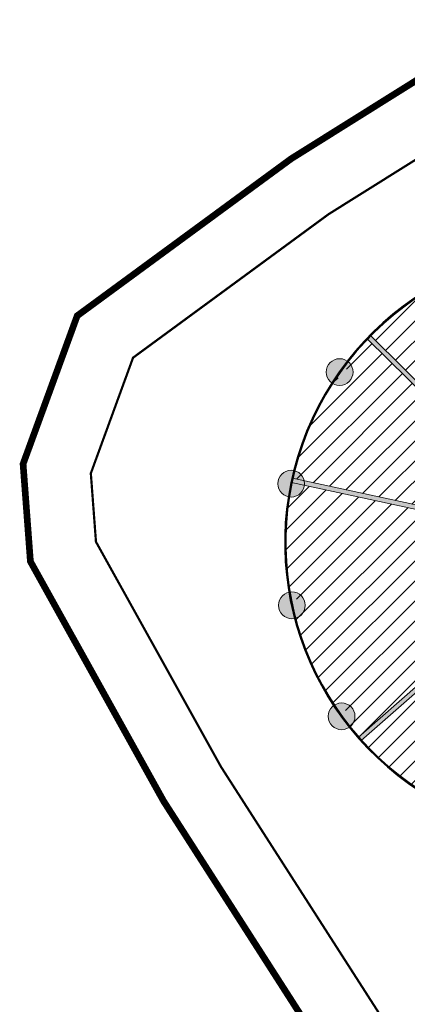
# Model space of a CAD drawing. Header units: millimetres. Extents: x -1402 to -179, y -280 to 6164.
# Tile 86 of 212: x -786 to -769, y 2163 to 2207. Entities that reach past the tile are written whole.
import ezdxf

# ---------------------------------------------------------------- set-up
doc = ezdxf.new("R2010")
doc.units = ezdxf.units.MM
doc.linetypes.add('AJN-Limite', pattern=[1.25, 0.5, -0.25, 0, -0.25, 0, -0.25])
doc.linetypes.add('DASH', pattern=[0.35, 0.25, -0.1])
for name, color, linetype, lineweight in [('AJN-2-POT 120', 2, 'CONTINUOUS', 20), ('AJN-2-SBT-C', 2, 'CONTINUOUS', 20), ('AJN-4-VIT-C', 130, 'CONTINUOUS', 30), ('GEO-1-LIM-V', 10, 'AJN-Limite', 25)]:
    doc.layers.add(name, color=color, linetype=linetype, lineweight=lineweight)
doc.layers.add('AJN-2-SBT-H', color=7, linetype='CONTINUOUS', true_color=0x6e6e6e)
doc.layers.add('AJN-9-SRF-MARINHORIZON-HOUSING SIMPLEX', color=7, linetype='CONTINUOUS', true_color=0x71c6c3)

# ---------------------------------------------------------------- blocks, each defined once
blk = doc.blocks.new('1.20diam')
at = {"layer": 'AJN-2-SBT-H'}
h = blk.add_hatch(color=256, dxfattribs=at)
h.dxf.hatch_style = 1
edge = h.paths.add_edge_path()
edge.add_arc((0, 0), 0.6, 0, 360)
at = {"layer": 'AJN-2-POT 120', "linetype": 'Continuous'}
blk.add_circle((0, 0), 0.6, dxfattribs=at)

msp = doc.modelspace()

# ---------------------------------------------------------------- hatches: boundary and pattern name
at = {"layer": 'AJN-2-SBT-H'}
h = msp.add_hatch(color=256, dxfattribs=at)
h.dxf.hatch_style = 1
edge = h.paths.add_edge_path()
edge.add_line((-765.8707009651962, 2188.449175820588), (-770.4617918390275, 2192.981599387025))
edge.add_line((-770.4617918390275, 2192.981599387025), (-770.3223575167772, 2193.124987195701))
edge.add_line((-770.3223575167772, 2193.124987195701), (-765.732285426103, 2188.593570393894))
edge.add_arc((-760.8931396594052, 2183.816262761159), 6.799999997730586, 135.368432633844, 137.0538456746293)
h = msp.add_hatch(color=256, dxfattribs=at)
h.dxf.hatch_style = 1
edge = h.paths.add_edge_path()
edge.add_arc((-760.8931396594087, 2183.816262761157), 5.400000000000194, 116.93108624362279, 190.5569424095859, ccw=False)
edge.add_line((-763.3388995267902, 2188.630643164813), (-763.4294832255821, 2188.808953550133))
edge.add_arc((-760.8931396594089, 2183.816262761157), 5.599999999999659, 116.9310862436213, 166.7665087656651)
edge.add_line((-766.344433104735, 2185.098214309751), (-773.8218779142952, 2186.716301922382))
edge.add_line((-773.8218779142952, 2186.716301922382), (-773.8641780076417, 2186.520826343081))
edge.add_line((-773.8641780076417, 2186.520826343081), (-766.3867331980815, 2184.90273873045))
edge.add_arc((-760.8931396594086, 2183.816262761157), 5.600000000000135, 168.8128953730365, 190.5569424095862)
edge.add_line((-766.398350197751, 2182.79027205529), (-766.2017355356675, 2182.826914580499))
h = msp.add_hatch(color=256, dxfattribs=at)
h.dxf.hatch_style = 1
edge = h.paths.add_edge_path()
edge.add_line((-765.2564221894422, 2179.995037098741), (-770.8609833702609, 2175.086738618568))
edge.add_line((-770.8609833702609, 2175.086738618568), (-770.7280813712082, 2174.937275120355))
edge.add_line((-770.7280813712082, 2174.937275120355), (-764.9715101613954, 2179.978699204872))
edge.add_arc((-760.893139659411, 2183.816262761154), 5.599999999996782, 221.2108560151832, 223.2575691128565, ccw=False)
edge.add_line((-765.1059641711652, 2180.126803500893), (-765.2564221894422, 2179.995037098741))
at = {"layer": 'AJN-9-SRF-MARINHORIZON-HOUSING SIMPLEX'}
h = msp.add_hatch(dxfattribs=at)
h.set_pattern_fill('ANSI31', color=256, scale=0.2)
h.set_pattern_definition([(45, (-1.818989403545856e-12, 2099.999999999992), (-0.4490128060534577, 0.4490128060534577), [])])
edge = h.paths.add_edge_path()
edge.add_arc((-760.8931396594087, 2183.816262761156), 13.2249999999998, 4.802855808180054, 15.66062349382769)
edge.add_line((-748.1590848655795, 2187.386203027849), (-748.3757323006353, 2187.32546680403))
edge.add_arc((-760.8931396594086, 2183.816262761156), 12.99999999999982, 15.66062349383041, 36.92225937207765)
edge.add_line((-750.5002723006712, 2191.62576390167), (-756.345905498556, 2187.090810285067))
edge.add_line((-756.345905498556, 2187.090810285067), (-756.4072013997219, 2187.169821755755))
edge.add_line((-756.4072013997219, 2187.169821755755), (-757.5292222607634, 2186.331031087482))
edge.add_arc((-760.8931396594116, 2183.816262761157), 4.200000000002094, 33.403203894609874, 36.780737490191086, ccw=False)
edge.add_line((-757.3869079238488, 2186.128477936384), (-757.512130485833, 2186.045898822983))
edge.add_line((-757.512130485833, 2186.045898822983), (-756.9085639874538, 2184.54128463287))
edge.add_line((-756.9085639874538, 2184.54128463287), (-756.7609871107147, 2184.568137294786))
edge.add_arc((-760.8931396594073, 2183.816262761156), 4.199999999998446, 4.114060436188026, 10.31255152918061, ccw=False)
edge.add_line((-756.7039621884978, 2184.117580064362), (-754.6288787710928, 2184.242249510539))
edge.add_line((-754.6288787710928, 2184.242249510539), (-754.6372515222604, 2184.341898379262))
edge.add_line((-754.6372515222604, 2184.341898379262), (-747.7145767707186, 2184.923559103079))
edge = h.paths.add_edge_path()
edge.add_arc((-747.6510039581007, 2183.359817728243), 0.2999999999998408, 93.45273145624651, 180.0000000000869, ccw=False)
edge.add_arc((-760.893139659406, 2183.816262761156), 13.22499999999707, 359.3198448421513, 363.9363459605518)
edge.add_line((-747.6993383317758, 2184.724134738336), (-754.6205060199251, 2184.142600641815))
edge.add_line((-754.6205060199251, 2184.142600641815), (-754.6288787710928, 2184.242249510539))
edge.add_line((-754.6288787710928, 2184.242249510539), (-756.7039621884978, 2184.117580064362))
edge.add_arc((-760.8931396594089, 2183.816262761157), 4.199999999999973, -3.373882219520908, 4.114060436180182, ccw=False)
edge.add_arc((-760.8931396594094, 2183.816262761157), 4.200000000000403, 349.15401622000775, 356.62611778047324, ccw=False)
edge.add_line((-756.768166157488, 2183.025950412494), (-747.9465364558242, 2181.116986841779))
edge.add_arc((-760.89313965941, 2183.816262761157), 13.22500000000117, 348.2229446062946, 356.7318458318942)
edge.add_arc((-747.6510039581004, 2183.359817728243), 0.3000000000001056, 180, 262.5989592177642, ccw=False)
edge = h.paths.add_edge_path()
edge.add_arc((-760.8931396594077, 2183.816262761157), 4.199999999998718, 332.0979392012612, 346.42538791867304, ccw=False)
edge.add_line((-757.1813947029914, 2181.850824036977), (-755.3355014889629, 2180.901059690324))
edge.add_line((-755.3355014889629, 2180.901059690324), (-755.2876448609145, 2180.988864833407))
edge.add_line((-755.2876448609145, 2180.988864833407), (-749.3027851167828, 2177.447251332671))
edge.add_arc((-762.1634055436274, 2184.401750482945), 14.62055457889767, 331.5972848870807, 346.2079274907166)
edge.add_line((-747.9644014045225, 2180.916223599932), (-756.8104662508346, 2182.830474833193))
edge = h.paths.add_edge_path()
edge.add_arc((-760.8931396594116, 2183.816262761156), 13.000000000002, 37.8037676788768, 47.13638422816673)
edge.add_arc((-752.2910675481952, 2193.894299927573), 0.599999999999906, 180, 293.70848514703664, ccw=False)
edge.add_arc((-752.2910675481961, 2193.894299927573), 0.5999999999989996, 165.3269268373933, 180, ccw=False)
edge.add_arc((-760.8931396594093, 2183.816262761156), 13.00000000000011, 51.89902775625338, 78.33953365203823)
edge.add_line((-758.2656889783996, 2196.547975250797), (-759.7396290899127, 2189.400456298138))
edge.add_line((-759.7396290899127, 2189.400456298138), (-758.4992824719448, 2188.989216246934))
edge.add_line((-758.4992824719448, 2188.989216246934), (-758.4572849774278, 2189.07996981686))
edge.add_arc((-760.893139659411, 2183.816262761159), 5.799999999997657, 37.80376767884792, 65.1669943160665, ccw=False)
edge.add_line((-756.3104743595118, 2187.371425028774), (-750.6216484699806, 2191.784729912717))
edge = h.paths.add_edge_path()
edge.add_line((-758.5412799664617, 2188.898462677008), (-758.4992824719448, 2188.989216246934))
edge.add_line((-758.4992824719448, 2188.989216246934), (-759.7396290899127, 2189.400456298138))
edge.add_line((-759.7396290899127, 2189.400456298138), (-759.7602474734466, 2189.300472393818))
edge.add_line((-759.7602474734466, 2189.300472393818), (-759.956833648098, 2189.337433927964))
edge.add_arc((-760.8931396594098, 2183.816262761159), 5.599999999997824, 80.37508430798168, 102.836968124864)
edge.add_line((-762.1373344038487, 2189.276297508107), (-762.1817699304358, 2189.47129874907))
edge.add_arc((-760.8931396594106, 2183.816262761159), 5.799999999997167, 80.30515618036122, 102.83696812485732, ccw=False)
edge.add_line((-759.9164157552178, 2189.533430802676), (-758.4618722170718, 2196.586890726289))
edge.add_arc((-760.8931396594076, 2183.816262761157), 12.99999999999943, 79.22104096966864, 97.02735060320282)
edge.add_line((-762.4836003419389, 2196.7186049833), (-762.5112392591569, 2196.94190098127))
edge.add_arc((-760.8931396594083, 2183.816262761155), 13.22500000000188, 97.02783825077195, 119.4607886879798)
edge.add_arc((-767.6687246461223, 2195.202831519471), 0.3000000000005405, 0, 25.327902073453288, ccw=False)
edge.add_arc((-767.6687246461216, 2195.202831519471), 0.2999999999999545, -143.8183256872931, 0, ccw=False)
edge.add_arc((-760.893139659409, 2183.816262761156), 13.22499999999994, 122.0487876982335, 135.3684326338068)
edge.add_line((-770.3045665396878, 2193.107423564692), (-765.732285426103, 2188.593570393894))
edge.add_arc((-760.8931396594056, 2183.816262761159), 6.799999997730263, 135.3684326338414, 137.0538456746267)
edge.add_line((-765.8707009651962, 2188.449175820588), (-770.4439988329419, 2192.964033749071))
edge.add_arc((-760.8931396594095, 2183.816262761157), 13.22499999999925, 136.2349394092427, 143.1882076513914)
edge.add_arc((-771.677780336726, 2191.513926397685), 0.2999999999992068, -8.691358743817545e-11, 49.05532103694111, ccw=False)
edge.add_arc((-771.677780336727, 2191.513926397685), 0.3000000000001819, 239.90909327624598, 359.99999999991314, ccw=False)
edge.add_arc((-760.893139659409, 2183.816262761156), 13.22499999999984, 145.7762066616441, 166.914582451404)
edge.add_arc((-773.863538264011, 2186.523892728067), 0.2999999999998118, 28.802348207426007, 72.78169583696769, ccw=False)
edge.add_line((-773.6006521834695, 2186.66842960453), (-766.344433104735, 2185.098214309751))
edge.add_arc((-760.8931396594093, 2183.816262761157), 5.599999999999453, 116.9310862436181, 166.7665087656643, ccw=False)
edge.add_line((-763.4294832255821, 2188.808953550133), (-763.3388995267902, 2188.630643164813))
edge.add_line((-763.3388995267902, 2188.630643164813), (-762.7953973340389, 2187.560780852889))
edge.add_arc((-760.8931396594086, 2183.816262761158), 4.199999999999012, 36.78073749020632, 116.9310862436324, ccw=False)
edge.add_line((-757.5292222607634, 2186.331031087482), (-756.4072013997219, 2187.169821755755))
edge.add_line((-756.4072013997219, 2187.169821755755), (-756.4684973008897, 2187.248833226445))
edge.add_arc((-760.8931396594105, 2183.816262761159), 5.599999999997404, 37.80376767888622, 65.16699431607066)
edge = h.paths.add_edge_path()
edge.add_line((-763.5365749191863, 2187.01538449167), (-763.5832549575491, 2187.041674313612))
edge.add_arc((-760.8931396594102, 2183.816262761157), 4.199999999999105, 116.9310862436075, 129.8293851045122, ccw=False)
edge.add_line((-762.7953973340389, 2187.560780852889), (-763.3388995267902, 2188.630643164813))
edge.add_arc((-760.8931396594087, 2183.816262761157), 5.399999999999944, 116.9310862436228, 190.5569424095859)
edge.add_line((-766.2017355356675, 2182.826914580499), (-765.0220475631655, 2183.046769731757))
edge.add_arc((-760.8931396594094, 2183.816262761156), 4.199999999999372, 171.6861107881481, 190.5569424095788, ccw=False)
edge.add_line((-765.0490008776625, 2184.423566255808), (-765.0022274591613, 2184.397223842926))
edge.add_line((-765.0022274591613, 2184.397223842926), (-764.3248909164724, 2185.613273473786))
edge.add_line((-764.3248909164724, 2185.613273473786), (-764.609972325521, 2185.772063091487))
edge.add_arc((-760.8931396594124, 2183.816262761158), 4.199999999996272, 149.5183231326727, 152.2466188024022, ccw=False)
edge.add_line((-764.512663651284, 2185.946766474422), (-764.2216375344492, 2185.784758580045))
edge.add_line((-764.2216375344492, 2185.784758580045), (-763.5365749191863, 2187.01538449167))
edge = h.paths.add_edge_path()
edge.add_line((-766.3867331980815, 2184.90273873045), (-773.5710033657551, 2186.457384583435))
edge.add_arc((-773.863538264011, 2186.523892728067), 0.3000000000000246, 263.6354680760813, 347.1914615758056, ccw=False)
edge.add_arc((-760.893139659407, 2183.816262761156), 13.22500000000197, 169.5025814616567, 190.6420014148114)
edge.add_arc((-773.8566644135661, 2181.075911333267), 0.2999999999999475, 0, 96.5091148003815, ccw=False)
edge.add_arc((-773.8566644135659, 2181.075911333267), 0.2999999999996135, -72.63711296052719, 0, ccw=False)
edge.add_arc((-760.8931396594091, 2183.816262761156), 13.22499999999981, 193.2300004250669, 214.3694203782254)
edge.add_arc((-771.6581805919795, 2176.091213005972), 0.3000000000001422, 8.691358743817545e-11, 120.23653376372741, ccw=False)
edge.add_arc((-771.6581805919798, 2176.091213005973), 0.3000000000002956, 311.0903060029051, 359.99999999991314, ccw=False)
edge.add_arc((-760.8931396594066, 2183.816262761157), 13.22500000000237, 216.9574193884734, 221.2108560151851)
edge.add_line((-770.8421761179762, 2175.103209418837), (-765.2564221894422, 2179.995037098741))
edge.add_line((-765.2564221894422, 2179.995037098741), (-765.1059641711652, 2180.126803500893))
edge.add_arc((-760.8931396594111, 2183.816262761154), 5.5999999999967, 221.210856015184, 223.2575691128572)
edge.add_line((-764.9715101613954, 2179.978699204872), (-765.0627459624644, 2179.898797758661))
edge.add_line((-765.0627459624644, 2179.898797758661), (-764.3439143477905, 2179.279506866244))
edge.add_line((-764.3439143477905, 2179.279506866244), (-764.2833744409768, 2179.359099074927))
edge.add_arc((-760.8931396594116, 2183.816262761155), 5.599999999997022, 232.7424360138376, 255.2043198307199)
edge.add_line((-762.3232276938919, 2178.401943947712), (-762.1289480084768, 2178.354323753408))
edge.add_line((-762.1289480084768, 2178.354323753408), (-762.1515107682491, 2178.25476060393))
edge.add_line((-762.1515107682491, 2178.25476060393), (-760.8521119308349, 2178.11641041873))
edge.add_line((-760.8521119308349, 2178.11641041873), (-760.8528317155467, 2178.216407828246))
edge.add_arc((-760.8931396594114, 2183.816262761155), 5.599999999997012, 270.4124098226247, 297.7756364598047)
edge.add_line((-758.2834811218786, 2178.861499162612), (-758.1950032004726, 2178.908100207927))
edge.add_line((-758.1950032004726, 2178.908100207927), (-758.869859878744, 2180.135727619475))
edge.add_arc((-760.8931396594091, 2183.816262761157), 4.200000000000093, 257.7227537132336, 298.7986666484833, ccw=False)
edge.add_arc((-760.8931396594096, 2183.816262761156), 4.199999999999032, 190.5569424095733, 257.722753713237, ccw=False)
edge.add_line((-765.0220475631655, 2183.046769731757), (-766.2017355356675, 2182.826914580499))
edge.add_line((-766.2017355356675, 2182.826914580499), (-766.398350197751, 2182.79027205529))
edge.add_arc((-760.8931396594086, 2183.816262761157), 5.600000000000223, 168.8128953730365, 190.5569424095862, ccw=False)
edge = h.paths.add_edge_path()
edge.add_arc((-760.8931396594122, 2183.816262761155), 5.799999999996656, 232.74243601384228, 255.2742479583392, ccw=False)
edge.add_line((-764.4044542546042, 2179.199914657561), (-764.3439143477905, 2179.279506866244))
edge.add_line((-764.3439143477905, 2179.279506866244), (-765.0627459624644, 2179.898797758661))
edge.add_line((-765.0627459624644, 2179.898797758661), (-770.7092719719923, 2174.953747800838))
edge.add_arc((-760.8931396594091, 2183.816262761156), 13.22500000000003, 222.0773658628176, 239.7838404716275)
edge.add_arc((-760.8931396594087, 2183.816262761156), 13.22500000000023, 239.7838404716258, 256.3732180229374)
edge.add_line((-764.0089022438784, 2170.963533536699), (-762.3674571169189, 2178.206771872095))
edge = h.paths.add_edge_path()
edge.add_arc((-760.8931396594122, 2183.816262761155), 5.79999999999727, 270.41240982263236, 297.7756364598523, ccw=False)
edge.add_line((-760.851392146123, 2178.016413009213), (-760.8521119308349, 2178.11641041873))
edge.add_line((-760.8521119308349, 2178.11641041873), (-762.1515107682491, 2178.25476060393))
edge.add_line((-762.1515107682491, 2178.25476060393), (-763.8141759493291, 2170.917884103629))
edge.add_arc((-760.8931396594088, 2183.816262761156), 13.2249999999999, 257.2397269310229, 297.7756340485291)
edge.add_line((-754.7301519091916, 2172.115057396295), (-758.1902790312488, 2178.684543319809))
edge = h.paths.add_edge_path()
edge.add_line((-749.2809094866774, 2177.487223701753), (-755.3833581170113, 2180.813254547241))
edge.add_line((-755.3833581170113, 2180.813254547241), (-755.3355014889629, 2180.901059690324))
edge.add_line((-755.3355014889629, 2180.901059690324), (-757.1813947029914, 2181.850824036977))
edge.add_arc((-760.89313965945, 2183.816262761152), 4.200000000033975, 331.5749041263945, 332.0979392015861, ccw=False)
edge.add_line((-757.1994909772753, 2181.817023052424), (-757.3314070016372, 2181.888424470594))
edge.add_line((-757.3314070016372, 2181.888424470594), (-757.9896747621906, 2180.992720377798))
edge.add_line((-757.9896747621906, 2180.992720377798), (-757.8821390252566, 2180.88814473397))
edge.add_arc((-760.8931396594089, 2183.816262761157), 4.199999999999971, 298.7986666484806, 315.7995319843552, ccw=False)
edge.add_line((-758.869859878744, 2180.135727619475), (-758.1950032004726, 2178.908100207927))
edge.add_line((-758.1950032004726, 2178.908100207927), (-758.1065252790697, 2178.95470125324))
edge.add_line((-758.1065252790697, 2178.95470125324), (-754.5539003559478, 2172.2095978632))
edge.add_arc((-760.3033451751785, 2183.226986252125), 12.42734736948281, 297.557889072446, 332.4924519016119)

# ---------------------------------------------------------------- linework, layer by layer
at = {"layer": 'AJN-2-SBT-C'}
for points in [[(-765.8707009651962, 2188.449175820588), (-770.4617918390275, 2192.981599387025), (-770.3223575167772, 2193.124987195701), (-765.732285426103, 2188.593570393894, 0.007354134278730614)], [(-766.2017355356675, 2182.826914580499, -0.3327810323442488), (-763.3388995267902, 2188.630643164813), (-763.4294832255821, 2188.808953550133, 0.2209413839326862), (-766.344433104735, 2185.098214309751), (-773.8218779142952, 2186.716301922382), (-773.8641780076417, 2186.520826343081), (-766.3867331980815, 2184.90273873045, 0.09516200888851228), (-766.398350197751, 2182.79027205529)], [(-765.2564221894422, 2179.995037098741), (-770.8609833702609, 2175.086738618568), (-770.7280813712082, 2174.937275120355), (-764.9715101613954, 2179.978699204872, -0.008930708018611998), (-765.1059641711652, 2180.126803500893)]]:
    msp.add_lwpolyline(points, format="xyb", close=True, dxfattribs=at)
at = {"layer": 'AJN-4-VIT-C'}
for radius in [13.275, 13.25, 13.225]:
    msp.add_arc((-760.8931396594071, 2183.816262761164), radius, 75.76553286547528, 239.7840135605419, dxfattribs=at)
at = {"layer": 'GEO-1-LIM-V', "linetype": 'Continuous', "ltscale": 25, "const_width": 0.3}
msp.add_lwpolyline([(-732.0415379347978, 2223.737891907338), (-736.5741646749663, 2221.178525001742), (-740.9097182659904, 2219.209783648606), (-746.4276968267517, 2216.650419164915), (-749.8644811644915, 2215.221784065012), (-754.3353266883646, 2212.797173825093), (-765.3208293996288, 2206.416619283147), (-773.8793028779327, 2201.056952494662), (-783.4769755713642, 2194.009882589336), (-785.9053023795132, 2187.35804987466), (-785.5772190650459, 2182.982645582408), (-779.6016890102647, 2172.224005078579), (-774.4032194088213, 2164.113294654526), (-770.9598076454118, 2158.745020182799), (-764.1540881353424, 2148.27272029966), (-759.7065812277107, 2141.673974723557), (-756.4502605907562, 2136.812145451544), (-753.1055995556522, 2131.769981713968), (-747.5052165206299, 2123.462289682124)], dxfattribs=at)
at = {"layer": 'GEO-1-LIM-V', "linetype": 'DASH', "ltscale": 5, "const_width": 0.1}
msp.add_lwpolyline([(-730.8696706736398, 2220.954376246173), (-735.2138265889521, 2218.501430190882), (-739.6583579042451, 2216.483202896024), (-745.2202875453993, 2213.903452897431), (-748.5701976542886, 2212.510930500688), (-752.8665568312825, 2210.180946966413), (-763.7708983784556, 2203.847532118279), (-772.1931078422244, 2198.57319943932), (-780.9700504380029, 2192.128748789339), (-782.8653168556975, 2186.937110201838), (-782.634856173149, 2183.863626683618), (-777.0249525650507, 2173.763278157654), (-771.8774824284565, 2165.732137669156), (-768.4394673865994, 2160.372277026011), (-761.6523232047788, 2149.92855992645), (-757.2164363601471, 2143.347054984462), (-753.9539700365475, 2138.476049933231), (-750.6117924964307, 2133.437630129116), (-744.9910743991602, 2125.099772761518), (-740.008370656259, 2117.177688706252)], dxfattribs=at)

# ---------------------------------------------------------------- block references
at = {"layer": 'AJN-2-POT 120', "linetype": 'Continuous'}
for p, rotation in [((-771.7003913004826, 2191.482147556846), 226.6850280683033), ((-773.8740964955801, 2186.472808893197), 250.4683165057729), ((-773.8430467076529, 2181.012268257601), 274.2516049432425), ((-771.6125155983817, 2176.027973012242), 298.0348933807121)]:
    msp.add_blockref('1.20diam', p, dxfattribs=dict(at, rotation=rotation))

doc.saveas('drawing.dxf')
